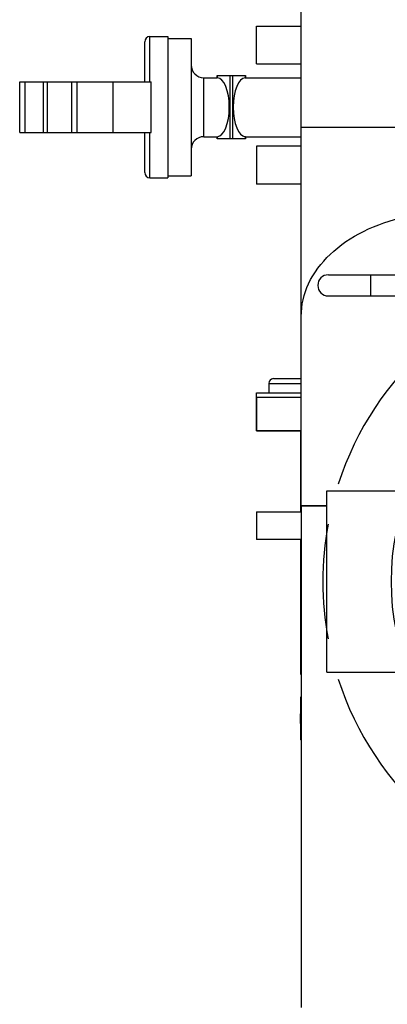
# Model space of a CAD drawing. Header units: millimetres. Extents: x 0 to 1189, y 0 to 841.
# Tile 43 of 136: x 409.41 to 416.37, y 559.44 to 578.12. Entities that reach past the tile are written whole.
import ezdxf

# ---------------------------------------------------------------- set-up
doc = ezdxf.new("R2010")
doc.units = ezdxf.units.MM
doc.header["$LTSCALE"] = 65.395
for name, color, linetype in [('1907_153200_261214_ABL28', 7, 'CONTINUOUS'), ('1907_153200_51_ABL57', 7, 'CONTINUOUS'), ('1907_153200_51_T1_PBL70', 7, 'CONTINUOUS'), ('1907_153200_51_T2_PBL73', 7, 'CONTINUOUS'), ('1907_153200_53_ABL65', 7, 'CONTINUOUS'), ('1907_153200_55_ABL32', 7, 'CONTINUOUS'), ('1937_153000_12_T1_PBL75', 7, 'CONTINUOUS'), ('22293_KVEM_18_24_PBL29', 7, 'CONTINUOUS'), ('ARI_ZESA_DN32_PN16_EPDM_ABL47', 7, 'CONTINUOUS'), ('ARI_ZESA_DN32_PN16_T1_EPDM_PBL49', 7, 'CONTINUOUS'), ('ARI_ZESA_DN32_PN16_T2_EPDM_PBL48', 7, 'CONTINUOUS'), ('BOGEN-S-2D-45-139_7X4_PBL71', 7, 'CONTINUOUS'), ('BOGEN-S-2D-45-139_7X4_PBL72', 7, 'CONTINUOUS'), ('EN1092-1-01A-DN40-PN16-39_PBL66', 7, 'CONTINUOUS'), ('EN1092-1-01A-DN40-PN16-39_PBL67', 7, 'CONTINUOUS'), ('EN1092-1-01A-DN40-PN16-39_PBL68', 7, 'CONTINUOUS'), ('new_view_9_VBL0', 7, 'CONTINUOUS'), ('PUMPENAGGRR45_125_160_FL-Z-DB50_PBL74', 7, 'CONTINUOUS')]:
    doc.layers.add(name, color=color, linetype=linetype)

# ---------------------------------------------------------------- blocks, each defined once
blk = doc.blocks.new('22293_KVEM_18_24_PBL29', base_point=(417.387, 557.22))
at = {"layer": '22293_KVEM_18_24_PBL29', "color": 9, "linetype": 'Continuous'}
for p, q in [((414.217, 571.31), (414.743, 571.31)), ((414.127, 571.22), (414.743, 571.22)), ((414.743, 565.735), (414.727, 565.735)), ((414.737, 565.7), (414.743, 565.7)), ((414.727, 565.24), (414.743, 565.24))]:
    blk.add_line(p, q, dxfattribs=at)
at = {"layer": '22293_KVEM_18_24_PBL29', "color": 6, "linetype": 'Continuous'}
for p, q in [((414.127, 571.22), (414.127, 571.04)), ((413.897, 570.96), (413.897, 570.32)), ((413.897, 570.96), (414.743, 570.96)), ((414.743, 570.32), (413.897, 570.32)), ((414.727, 570.32), (414.727, 568.78)), ((413.897, 568.78), (413.897, 568.26)), ((413.897, 568.78), (414.743, 568.78)), ((414.743, 568.26), (413.897, 568.26)), ((414.727, 568.26), (414.727, 565.735)), ((414.727, 565.735), (414.73, 565.717)), ((414.73, 565.717), (414.737, 565.7)), ((414.743, 565.688), (414.737, 565.7)), ((414.727, 565.24), (414.727, 564.95)), ((414.727, 564.77), (414.727, 564.46)), ((414.743, 564.46), (414.727, 564.46))]:
    blk.add_line(p, q, dxfattribs=at)
at = {"layer": '22293_KVEM_18_24_PBL29', "color": 2, "linetype": 'Continuous'}
for p, q in [((414.728, 564.938), (414.727, 564.95)), ((414.727, 564.77), (414.728, 564.782))]:
    blk.add_line(p, q, dxfattribs=at)
at = {"layer": '22293_KVEM_18_24_PBL29', "color": 6, "linetype": 'Continuous'}
for centre, radius, start in [((414.217, 571.22), 0.09, 90), ((414.797, 565.24), 0.07, 140.2465)]:
    blk.add_arc(centre, radius, start, 180, dxfattribs=at)
at = {"layer": '22293_KVEM_18_24_PBL29', "color": 2, "linetype": 'Continuous'}
blk.add_arc((409.878, 564.86), 4.85, 359.0809, 0.9191, dxfattribs=at)
blk = doc.blocks.new('EN1092-1-01A-DN40-PN16-39_PBL68', base_point=(414.32, 577.64))
at = {"layer": 'EN1092-1-01A-DN40-PN16-39_PBL68', "color": 7, "linetype": 'Continuous'}
for p, q in [((413.897, 577.28), (413.897, 578)), ((413.897, 578), (414.743, 578)), ((413.897, 577.28), (414.743, 577.28))]:
    blk.add_line(p, q, dxfattribs=at)
blk = doc.blocks.new('1907_153200_55_ABL32', base_point=(417.025, 597.775))
at = {"layer": 'EN1092-1-01A-DN40-PN16-39_PBL68'}
blk.add_blockref('EN1092-1-01A-DN40-PN16-39_PBL68', (414.32, 577.64), dxfattribs=at)
blk = doc.blocks.new('ARI_ZESA_DN32_PN16_T2_EPDM_PBL48', base_point=(410.653, 576.46))
at = {"layer": 'ARI_ZESA_DN32_PN16_T2_EPDM_PBL48', "color": 7, "linetype": 'Continuous'}
for p, q in [((409.409, 575.98), (409.409, 576.94)), ((409.409, 576.94), (411.897, 576.94)), ((409.509, 576.94), (409.509, 575.98)), ((409.857, 575.98), (409.857, 576.94)), ((409.932, 576.94), (409.932, 575.98)), ((410.389, 576.94), (410.389, 575.98)), ((410.489, 576.94), (410.489, 575.98)), ((411.897, 575.98), (411.897, 576.94)), ((409.409, 575.98), (411.897, 575.98))]:
    blk.add_line(p, q, dxfattribs=at)
at = {"layer": 'ARI_ZESA_DN32_PN16_T2_EPDM_PBL48', "color": 9, "linetype": 'Continuous'}
blk.add_line((411.177, 575.98), (411.177, 576.94), dxfattribs=at)
blk = doc.blocks.new('ARI_ZESA_DN32_PN16_T1_EPDM_PBL49', base_point=(413.26, 576.46))
at = {"layer": 'ARI_ZESA_DN32_PN16_T1_EPDM_PBL49', "color": 9, "linetype": 'Continuous'}
for p, q in [((411.877, 576.94), (411.877, 577.8)), ((413.153, 577.02), (413.153, 577.06)), ((413.388, 577.06), (413.388, 575.86)), ((413.447, 575.86), (413.447, 577.06)), ((413.682, 577.06), (413.682, 577.02)), ((412.897, 575.9), (412.897, 577.02)), ((411.877, 575.12), (411.877, 575.98)), ((413.153, 575.86), (413.153, 575.9)), ((413.682, 575.9), (413.682, 575.86))]:
    blk.add_line(p, q, dxfattribs=at)
at = {"layer": 'ARI_ZESA_DN32_PN16_T1_EPDM_PBL49', "color": 7, "linetype": 'Continuous'}
for p, q in [((411.877, 577.8), (412.217, 577.8)), ((412.217, 577.8), (412.217, 575.12)), ((411.777, 576.94), (411.777, 577.7)), ((412.217, 577.76), (412.657, 577.76)), ((412.657, 577.76), (412.657, 575.16)), ((413.15, 577.06), (413.15, 577.02)), ((413.15, 577.06), (413.685, 577.06)), ((413.685, 577.06), (413.685, 577.02)), ((412.897, 577.02), (413.15, 577.02)), ((413.15, 577.02), (413.153, 577.02)), ((413.682, 577.02), (413.685, 577.02)), ((413.685, 577.02), (414.743, 577.02)), ((411.777, 575.22), (411.777, 575.98)), ((412.897, 575.9), (413.15, 575.9)), ((413.15, 575.9), (413.15, 575.86)), ((413.153, 575.9), (413.15, 575.9)), ((413.685, 575.86), (413.15, 575.86)), ((413.685, 575.9), (413.682, 575.9)), ((413.685, 575.9), (413.685, 575.86)), ((413.685, 575.9), (414.743, 575.9)), ((412.217, 575.16), (412.657, 575.16)), ((411.877, 575.12), (412.217, 575.12))]:
    blk.add_line(p, q, dxfattribs=at)
for centre, radius, start, end in [((411.877, 577.7), 0.1, 90, 180), ((412.897, 577.26), 0.24, 180, 270), ((412.897, 575.66), 0.24, 90, 180), ((411.877, 575.22), 0.1, 180, 270)]:
    blk.add_arc(centre, radius, start, end, dxfattribs=at)
for centre, start_param, end_param in [((413.148, 576.46), 3.163625, 6.261153), ((413.687, 576.46), 0.021869, 3.119723)]:
    blk.add_ellipse(centre, major_axis=(0, 0.56), ratio=0.414214, start_param=start_param, end_param=end_param, dxfattribs=at)
blk = doc.blocks.new('ARI_ZESA_DN32_PN16_EPDM_ABL47', base_point=(410.653, 576.46))
at = {"layer": 'ARI_ZESA_DN32_PN16_T1_EPDM_PBL49'}
blk.add_blockref('ARI_ZESA_DN32_PN16_T1_EPDM_PBL49', (413.26, 576.46), dxfattribs=at)
at = {"layer": 'ARI_ZESA_DN32_PN16_T2_EPDM_PBL48'}
blk.add_blockref('ARI_ZESA_DN32_PN16_T2_EPDM_PBL48', (410.653, 576.46), dxfattribs=at)
blk = doc.blocks.new('1907_153200_51_T1_PBL70', base_point=(417.537, 559.46))
at = {"layer": '1907_153200_51_T1_PBL70', "color": 7, "linetype": 'Continuous'}
for p, q in [((414.743, 568.9), (414.743, 559.38)), ((415.231, 568.9), (414.743, 568.9))]:
    blk.add_line(p, q, dxfattribs=at)
blk = doc.blocks.new('BOGEN-S-2D-45-139_7X4_PBL71', base_point=(417.296, 571.684))
at = {"layer": 'BOGEN-S-2D-45-139_7X4_PBL71', "color": 7, "linetype": 'Continuous'}
for q in [(414.743, 572.492), (415.231, 568.9)]:
    blk.add_line((414.743, 568.9), q, dxfattribs=at)
blk.add_open_spline([(414.743, 572.492), (414.743, 572.703), (414.849, 573.149), (415.283, 573.715), (415.929, 574.147), (416.722, 574.416), (417.594, 574.499), (418.699, 574.364), (419.485, 573.981), (419.849, 573.602)], degree=3, knots=[0, 0, 0, 0, 0.101095, 0.210973, 0.333669, 0.467819, 0.608347, 0.748432, 1, 1, 1, 1], dxfattribs=at)
blk = doc.blocks.new('BOGEN-S-2D-45-139_7X4_PBL72', base_point=(417.537, 574.288))
at = {"layer": 'BOGEN-S-2D-45-139_7X4_PBL72', "color": 7, "linetype": 'Continuous'}
for p, q in [((414.743, 572.492), (414.743, 576.084)), ((414.743, 576.084), (420.331, 576.084)), ((420.331, 575.76), (420.331, 576.084)), ((420.331, 573.58), (420.331, 574.88))]:
    blk.add_line(p, q, dxfattribs=at)
blk.add_open_spline([(414.743, 572.492), (414.743, 572.703), (414.849, 573.149), (415.283, 573.715), (415.929, 574.147), (416.722, 574.416), (417.594, 574.499), (418.699, 574.364), (419.485, 573.981), (419.849, 573.602)], degree=3, knots=[0, 0, 0, 0, 0.101095, 0.210973, 0.333669, 0.467819, 0.608347, 0.748432, 1, 1, 1, 1], dxfattribs=at)
blk = doc.blocks.new('1907_153200_51_T2_PBL73', base_point=(417.537, 577.778))
at = {"layer": '1907_153200_51_T2_PBL73', "color": 7, "linetype": 'Continuous'}
for p, q in [((414.743, 576.084), (414.743, 579.472)), ((420.331, 578.24), (420.331, 579.472)), ((420.331, 576.084), (420.331, 576.88)), ((414.743, 576.084), (420.331, 576.084))]:
    blk.add_line(p, q, dxfattribs=at)
blk = doc.blocks.new('1907_153200_51_ABL57', base_point=(416.717, 564.806))
at = {"layer": '1907_153200_51_T1_PBL70'}
blk.add_blockref('1907_153200_51_T1_PBL70', (417.537, 559.46), dxfattribs=at)
at = {"layer": '1907_153200_51_T2_PBL73'}
blk.add_blockref('1907_153200_51_T2_PBL73', (417.537, 577.778), dxfattribs=at)
at = {"layer": 'BOGEN-S-2D-45-139_7X4_PBL71'}
blk.add_blockref('BOGEN-S-2D-45-139_7X4_PBL71', (417.296, 571.684), dxfattribs=at)
at = {"layer": 'BOGEN-S-2D-45-139_7X4_PBL72'}
blk.add_blockref('BOGEN-S-2D-45-139_7X4_PBL72', (417.537, 574.288), dxfattribs=at)
blk = doc.blocks.new('EN1092-1-01A-DN40-PN16-39_PBL66', base_point=(414.32, 575.36))
at = {"layer": 'EN1092-1-01A-DN40-PN16-39_PBL66', "color": 7, "linetype": 'Continuous'}
for p, q in [((413.897, 575.72), (413.897, 575)), ((414.743, 575.72), (413.897, 575.72)), ((414.743, 575), (413.897, 575))]:
    blk.add_line(p, q, dxfattribs=at)
blk = doc.blocks.new('EN1092-1-01A-DN40-PN16-39_PBL67', base_point=(414.32, 570.68))
at = {"layer": 'EN1092-1-01A-DN40-PN16-39_PBL67', "color": 7, "linetype": 'Continuous'}
for p, q in [((413.897, 570.32), (413.897, 571.04)), ((413.897, 571.04), (414.743, 571.04)), ((413.897, 570.32), (414.743, 570.32))]:
    blk.add_line(p, q, dxfattribs=at)
blk = doc.blocks.new('1907_153200_53_ABL65', base_point=(414.32, 573.02))
at = {"layer": 'EN1092-1-01A-DN40-PN16-39_PBL66'}
blk.add_blockref('EN1092-1-01A-DN40-PN16-39_PBL66', (414.32, 575.36), dxfattribs=at)
at = {"layer": 'EN1092-1-01A-DN40-PN16-39_PBL67'}
blk.add_blockref('EN1092-1-01A-DN40-PN16-39_PBL67', (414.32, 570.68), dxfattribs=at)
blk = doc.blocks.new('PUMPENAGGRR45_125_160_FL-Z-DB50_PBL74', base_point=(421.151, 566.96))
at = {"layer": 'PUMPENAGGRR45_125_160_FL-Z-DB50_PBL74', "color": 7, "linetype": 'Continuous'}
for p, q in [((425.831, 572.46), (425.831, 571.06)), ((426.431, 572.46), (425.831, 572.46)), ((426.431, 570.46), (426.431, 572.46)), ((417.404, 571.646), (417.024, 571.427)), ((417.784, 571.427), (417.404, 571.646)), ((424.899, 571.646), (424.519, 571.427)), ((425.279, 571.427), (424.899, 571.646)), ((417.024, 571.427), (417.024, 570.988)), ((417.784, 570.988), (417.784, 571.427)), ((424.519, 571.427), (424.519, 570.988)), ((425.279, 570.988), (425.279, 571.427)), ((425.831, 571.06), (424.844, 570.368)), ((417.024, 570.988), (417.404, 570.769)), ((417.404, 570.769), (417.784, 570.988)), ((424.519, 570.988), (424.899, 570.769)), ((424.899, 570.769), (425.279, 570.988)), ((425.127, 569.967), (425.831, 570.46)), ((425.831, 570.46), (426.431, 570.46)), ((415.231, 565.74), (415.231, 569.18)), ((415.231, 569.18), (416.777, 569.18)), ((415.231, 565.74), (416.777, 565.74)), ((425.831, 564.46), (425.127, 564.953)), ((424.844, 564.552), (425.831, 563.86)), ((425.831, 564.46), (426.431, 564.46)), ((426.431, 564.46), (426.431, 562.46)), ((417.404, 564.151), (417.024, 563.932)), ((417.784, 563.932), (417.404, 564.151)), ((424.899, 564.151), (424.519, 563.932)), ((425.279, 563.932), (424.899, 564.151)), ((417.024, 563.932), (417.024, 563.493)), ((417.784, 563.493), (417.784, 563.932)), ((424.519, 563.932), (424.519, 563.493)), ((425.279, 563.493), (425.279, 563.932)), ((425.831, 562.46), (425.831, 563.86)), ((417.024, 563.493), (417.404, 563.274)), ((417.404, 563.274), (417.784, 563.493)), ((424.519, 563.493), (424.899, 563.274)), ((424.899, 563.274), (425.279, 563.493)), ((426.431, 562.46), (425.831, 562.46))]:
    blk.add_line(p, q, dxfattribs=at)
for centre, radius in [((421.151, 567.46), 4.7), ((417.404, 571.208), 0.38), ((424.899, 571.208), 0.38), ((421.151, 567.46), 3.7), ((417.404, 563.712), 0.38), ((424.899, 563.712), 0.38)]:
    blk.add_circle(centre, radius, dxfattribs=at)
for start, end in [(39.576, 162.0522), (169.5565, 190.4429), (197.9475, 320.4243), (328.9162, 331.1767)]:
    blk.add_arc((421.151, 567.46), 6, start, end, dxfattribs=at)
blk = doc.blocks.new('1937_153000_12_T1_PBL75', base_point=(417.487, 573.08))
at = {"layer": '1937_153000_12_T1_PBL75', "color": 7, "linetype": 'Continuous'}
for p, q in [((415.257, 573.28), (419.716, 573.28)), ((415.257, 572.88), (418.579, 572.88))]:
    blk.add_line(p, q, dxfattribs=at)
at = {"layer": '1937_153000_12_T1_PBL75', "color": 9, "linetype": 'Continuous'}
blk.add_line((416.057, 573.28), (416.057, 572.88), dxfattribs=at)
at = {"layer": '1937_153000_12_T1_PBL75', "color": 7, "linetype": 'Continuous'}
blk.add_arc((415.257, 573.08), 0.2, 90, 270, dxfattribs=at)
blk = doc.blocks.new('1907_153200_261214_ABL28', base_point=(423.828, 615.49))
at = {"layer": '1907_153200_51_ABL57'}
blk.add_blockref('1907_153200_51_ABL57', (416.717, 564.806), dxfattribs=at)
at = {"layer": '1907_153200_53_ABL65'}
blk.add_blockref('1907_153200_53_ABL65', (414.32, 573.02), dxfattribs=at)
at = {"layer": '1907_153200_55_ABL32'}
blk.add_blockref('1907_153200_55_ABL32', (417.025, 597.775), dxfattribs=at)
at = {"layer": '1937_153000_12_T1_PBL75'}
blk.add_blockref('1937_153000_12_T1_PBL75', (417.487, 573.08), dxfattribs=at)
at = {"layer": '22293_KVEM_18_24_PBL29'}
blk.add_blockref('22293_KVEM_18_24_PBL29', (417.387, 557.22), dxfattribs=at)
at = {"layer": 'ARI_ZESA_DN32_PN16_EPDM_ABL47'}
blk.add_blockref('ARI_ZESA_DN32_PN16_EPDM_ABL47', (410.653, 576.46), dxfattribs=at)
at = {"layer": 'PUMPENAGGRR45_125_160_FL-Z-DB50_PBL74'}
blk.add_blockref('PUMPENAGGRR45_125_160_FL-Z-DB50_PBL74', (421.151, 566.96), dxfattribs=at)
blk = doc.blocks.new('NEW_VIEW_9_VBL0', base_point=(585.628, 629.264))
at = {"layer": '1907_153200_261214_ABL28'}
blk.add_blockref('1907_153200_261214_ABL28', (423.828, 615.49), dxfattribs=at)

msp = doc.modelspace()

# ---------------------------------------------------------------- block references
at = {"layer": 'new_view_9_VBL0'}
msp.add_blockref('NEW_VIEW_9_VBL0', (585.62781, 629.26403), dxfattribs=at)

doc.saveas('drawing.dxf')
